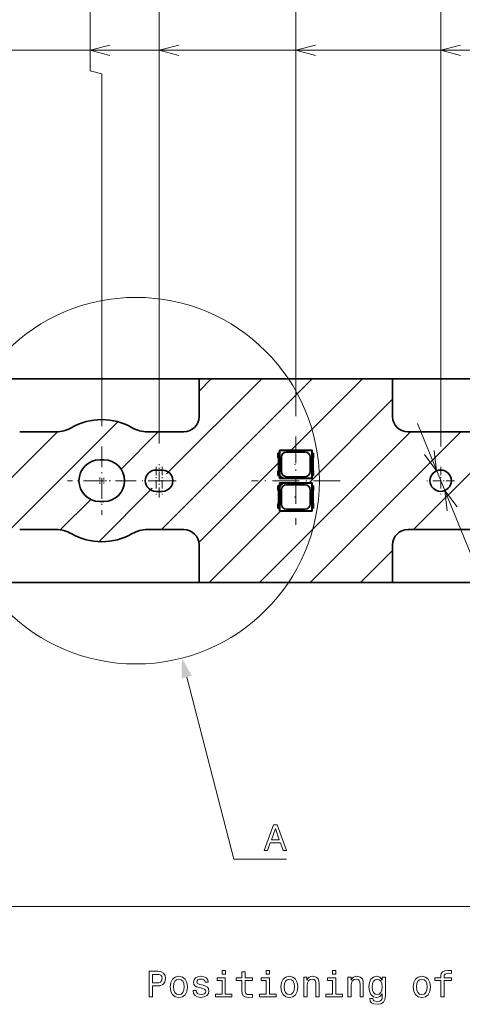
# Model space of a CAD drawing. Extents: x 0 to 420, y 0 to 297.
# Tile 10 of 28: x 86 to 129, y 150 to 247. Entities that reach past the tile are written whole.
import ezdxf

# ---------------------------------------------------------------- set-up
doc = ezdxf.new("R2010")
doc.units = 0
doc.linetypes.add('DASHDOT', pattern=[18.5, 12, -3, 0.5, -3])

msp = doc.modelspace()

# ---------------------------------------------------------------- linework, layer by layer
at = {"color": 7, "lineweight": 13}
for p, q in [((92.697845, 242.125626), (92.697845, 254.125626)), ((99.447845, 205.496109), (99.447845, 254.125626)), ((112.872841, 208.20166), (112.872841, 254.125626)), ((127.097839, 205.223114), (127.097839, 254.125626)), ((74.772842, 244.125626), (206.622849, 244.125626)), ((92.697845, 244.125626), (206.622849, 244.125626)), ((99.447845, 244.125626), (206.622849, 244.125626)), ((112.872841, 244.125626), (206.622849, 244.125626)), ((127.097839, 244.125626), (206.622849, 244.125626)), ((93.822838, 241.824188), (92.697845, 242.125626)), ((93.822838, 207.218857), (93.822838, 241.824188)), ((99.671326, 197.058105), (114.471329, 211.858109)), ((100.190834, 202.527359), (109.521576, 211.858109)), ((103.372841, 210.659119), (104.571831, 211.858109)), ((112.421074, 204.858109), (119.421074, 211.858109)), ((114.170822, 201.658112), (122.372841, 209.860123)), ((79.622086, 191.858109), (95.4086, 207.644623)), ((124.814529, 207.460693), (140.402893, 169.211395)), ((74.67234, 191.858109), (89.475761, 206.66153)), ((95.714447, 203.000717), (99.371834, 206.658112)), ((109.320572, 191.858109), (124.120575, 206.658112)), ((114.270317, 191.858109), (129.070312, 206.658112)), ((124.420059, 197.058105), (134.020065, 206.658112)), ((103.354485, 195.791519), (111.172844, 203.609879)), ((93.528893, 195.865417), (98.778618, 201.115143)), ((89.743629, 197.029907), (92.734009, 200.020279)), ((104.370819, 191.858109), (111.370819, 198.858109)), ((119.220062, 191.858109), (122.372841, 195.01088)), ((57.772842, 160.026016), (358.472839, 160.026016))]:
    msp.add_line(p, q, dxfattribs=at)
at = {"color": 7, "lineweight": 35}
for p, q in [((84.272842, 211.858109), (103.372841, 211.858109)), ((103.372841, 211.858109), (103.372841, 208.158112)), ((103.372841, 211.858109), (122.372841, 211.858109)), ((122.372841, 208.158112), (122.372841, 211.858109)), ((122.372841, 211.858109), (141.472839, 211.858109)), ((103.372841, 208.158112), (103.372841, 208.149521)), ((122.372841, 208.149521), (122.372841, 208.158112)), ((85.772842, 206.658112), (85.764259, 206.658112)), ((87.116844, 206.658112), (85.772842, 206.658112)), ((89.333954, 206.658112), (87.116844, 206.658112)), ((100.528839, 206.658112), (98.311737, 206.658112)), ((101.872841, 206.658112), (100.528839, 206.658112)), ((101.881424, 206.658112), (101.872841, 206.658112)), ((123.872849, 206.658112), (123.864258, 206.658112)), ((139.972839, 206.658112), (123.872849, 206.658112)), ((111.122841, 204.548111), (111.28595, 204.548111)), ((111.122841, 204.548111), (111.122841, 204.131073)), ((111.272842, 204.548111), (111.272842, 204.858109)), ((114.472839, 204.858109), (111.272842, 204.858109)), ((111.272842, 204.858109), (111.306908, 204.824051)), ((111.28595, 204.548111), (111.28595, 202.368103)), ((114.438782, 204.824051), (111.306908, 204.824051)), ((111.306908, 202.415161), (111.306908, 204.824051)), ((111.467926, 202.753113), (111.467926, 204.163101)), ((113.777847, 204.663025), (111.967842, 204.663025)), ((114.277756, 204.163101), (114.277756, 202.753113)), ((114.472839, 204.858109), (114.438782, 204.824051)), ((114.438782, 204.824051), (114.438782, 202.092178)), ((114.45974, 202.368103), (114.45974, 204.548111)), ((114.622841, 204.548111), (114.45974, 204.548111)), ((114.472839, 204.858109), (114.472839, 204.548111)), ((114.622841, 204.548111), (114.622841, 204.131073)), ((93.622795, 203.899811), (94.022675, 203.899796)), ((111.172844, 203.998779), (111.172844, 202.917435)), ((114.572845, 203.998779), (114.572845, 202.917435)), ((99.747841, 202.908112), (99.147842, 202.908112)), ((111.122841, 202.785141), (111.122841, 202.368103)), ((111.28595, 202.368103), (111.122841, 202.368103)), ((111.272842, 202.058105), (111.272842, 202.368103)), ((111.306908, 202.415161), (111.296425, 202.375778)), ((111.296425, 202.081696), (111.296425, 202.375778)), ((111.296425, 202.375778), (111.590515, 202.081696)), ((111.629898, 202.092178), (111.306908, 202.415161)), ((111.967842, 202.253204), (113.777847, 202.253204)), ((114.45974, 202.368103), (114.622841, 202.368103)), ((114.472839, 202.368103), (114.472839, 202.058105)), ((114.622841, 202.785141), (114.622841, 202.368103)), ((111.28595, 201.348114), (111.122841, 201.348114)), ((111.122841, 201.348114), (111.122841, 200.931076)), ((111.272842, 202.058105), (111.296425, 202.081696)), ((111.272842, 202.058105), (114.472839, 202.058105)), ((111.272842, 201.348114), (111.272842, 201.658112)), ((111.272842, 201.658112), (114.472839, 201.658112)), ((111.272842, 201.658112), (111.296425, 201.634521)), ((111.28595, 201.348114), (111.28595, 199.168106)), ((111.296425, 202.081696), (111.590515, 202.081696)), ((111.296425, 201.634521), (111.590515, 201.634521)), ((111.296425, 201.340439), (111.296425, 201.634521)), ((111.296425, 201.340439), (111.590515, 201.634521)), ((111.306908, 201.301056), (111.296425, 201.340439)), ((111.629898, 201.624039), (111.306908, 201.301056)), ((111.306908, 198.892166), (111.306908, 201.301056)), ((111.590515, 202.081696), (111.629898, 202.092178)), ((111.590515, 201.634521), (111.629898, 201.624039)), ((111.629898, 202.092178), (114.438782, 202.092178)), ((111.629898, 201.624039), (114.438782, 201.624039)), ((111.967842, 201.463013), (113.777847, 201.463013)), ((114.472839, 202.058105), (114.438782, 202.092178)), ((114.472839, 201.658112), (114.438782, 201.624039)), ((114.438782, 201.624039), (114.438782, 198.892166)), ((114.45974, 199.168106), (114.45974, 201.348114)), ((114.45974, 201.348114), (114.622841, 201.348114)), ((114.472839, 201.658112), (114.472839, 201.348114)), ((114.622841, 201.348114), (114.622841, 200.931076)), ((99.147842, 200.808105), (99.747841, 200.808105)), ((111.172844, 200.798782), (111.172844, 199.717438)), ((111.467926, 199.553116), (111.467926, 200.963104)), ((114.277756, 200.963104), (114.277756, 199.553116)), ((114.572845, 200.798782), (114.572845, 199.717438)), ((94.022888, 199.816406), (93.622963, 199.816391)), ((111.122841, 199.585144), (111.122841, 199.168106)), ((114.622841, 199.585144), (114.622841, 199.168106)), ((111.122841, 199.168106), (111.28595, 199.168106)), ((111.272842, 198.858109), (111.272842, 199.168106)), ((111.272842, 198.858109), (111.306908, 198.892166)), ((114.472839, 198.858109), (111.272842, 198.858109)), ((114.438782, 198.892166), (111.306908, 198.892166)), ((113.777847, 199.053192), (111.967842, 199.053192)), ((114.472839, 198.858109), (114.438782, 198.892166)), ((114.622841, 199.168106), (114.45974, 199.168106)), ((114.472839, 199.168106), (114.472839, 198.858109)), ((85.764259, 197.058105), (85.772842, 197.058105)), ((85.772842, 197.058105), (87.116844, 197.058105)), ((87.116844, 197.058105), (89.333954, 197.058105)), ((98.311737, 197.058105), (100.528839, 197.058105)), ((100.528839, 197.058105), (101.872841, 197.058105)), ((101.872841, 197.058105), (101.881424, 197.058105)), ((123.872849, 197.058105), (123.864258, 197.058105)), ((139.972839, 197.058105), (123.872849, 197.058105)), ((103.372841, 195.566696), (103.372864, 195.372879)), ((103.372864, 195.372879), (103.372864, 191.858109)), ((122.372841, 195.566696), (122.372841, 195.558105)), ((122.372841, 195.558105), (122.372841, 191.858109)), ((103.372864, 191.858109), (84.272842, 191.858109)), ((103.372864, 191.858109), (122.372841, 191.858109)), ((141.472839, 191.858109), (122.372841, 191.858109))]:
    msp.add_line(p, q, dxfattribs=at)
at = {"color": 7, "linetype": 'DASHDOT', "lineweight": 13, "ltscale": 0.217178}
for p, q in [((112.872841, 206.20166), (112.872841, 197.514557)), ((117.216393, 201.858109), (108.529289, 201.858109))]:
    msp.add_line(p, q, dxfattribs=at)
at = {"color": 7, "linetype": 'DASHDOT', "lineweight": 13, "ltscale": 0.168037}
for p, q in [((93.822838, 205.218857), (93.822838, 198.497375)), ((97.183578, 201.858109), (90.462097, 201.858109))]:
    msp.add_line(p, q, dxfattribs=at)
at = {"color": 7, "linetype": 'DASHDOT', "lineweight": 13, "ltscale": 0.06825}
for p, q in [((99.147842, 203.223114), (99.147842, 200.493103)), ((99.747841, 203.223114), (99.747841, 200.493103)), ((127.097839, 203.223114), (127.097839, 200.493103)), ((100.51284, 201.858109), (97.782845, 201.858109)), ((101.112839, 201.858109), (98.382843, 201.858109)), ((128.462845, 201.858109), (125.732841, 201.858109))]:
    msp.add_line(p, q, dxfattribs=at)
at = {"color": 7, "linetype": 'DASHDOT', "lineweight": 13, "ltscale": 0.0819}
msp.add_line((99.447845, 200.220108), (99.447845, 203.496109), dxfattribs=at)
at = {"color": 7, "linetype": 'DASHDOT', "lineweight": 13, "ltscale": 0.015119}
for p, q in [((93.623009, 202.160477), (93.623009, 201.55571)), ((93.925392, 201.858093), (93.320625, 201.858093))]:
    msp.add_line(p, q, dxfattribs=at)
at = {"color": 7, "linetype": 'DASHDOT', "lineweight": 13, "ltscale": 0.013444}
for p, q in [((94.022667, 202.126999), (94.022667, 201.589249)), ((94.291542, 201.858124), (93.753792, 201.858124))]:
    msp.add_line(p, q, dxfattribs=at)
at = {"color": 7, "lineweight": 13}
for points in [[(94.629692, 244.643265), (92.697845, 244.125626), (94.629692, 243.607986)], [(101.379692, 244.643265), (99.447845, 244.125626), (101.379692, 243.607986)], [(114.804695, 244.643265), (112.872841, 244.125626), (114.804695, 243.607986)], [(129.029694, 244.643265), (127.097839, 244.125626), (129.029694, 243.607986)], [(125.493118, 204.424088), (126.701569, 202.83046), (126.451828, 204.814804)], [(128.702576, 199.29213), (127.494125, 200.885757), (127.743858, 198.901413)], [(102.170494, 182.560196), (106.785164, 164.702789), (111.953751, 164.702789)]]:
    msp.add_lwpolyline(points, dxfattribs=at)
for points in [[(109.774361, 165.552933), (110.105766, 165.552933), (110.368736, 166.287796), (111.366577, 166.287796), (111.629547, 165.552933), (111.968163, 165.552933), (111.053177, 168.056534), (110.685738, 168.056534)], [(110.484009, 166.593994), (110.869461, 167.696304), (111.254906, 166.593994)], [(105.962898, 153.764206), (105.627884, 153.764206), (105.627884, 153.403976), (105.962898, 153.403976)], [(110.300072, 153.764206), (109.965057, 153.764206), (109.965057, 153.403976), (110.300072, 153.403976)], [(116.805832, 153.764206), (116.470818, 153.764206), (116.470818, 153.403976), (116.805832, 153.403976)], [(127.108429, 152.777176), (127.108429, 151.17775), (127.42543, 151.17775), (127.42543, 152.777176), (128.145889, 152.777176), (128.145889, 153.047348), (127.42543, 153.047348), (127.42543, 153.166214), (127.450653, 153.310318), (127.533508, 153.407578), (127.673996, 153.46521), (127.875725, 153.486832), (128.145889, 153.472412), (128.145889, 153.746185), (127.80368, 153.764206), (127.493881, 153.731781), (127.27774, 153.634521), (127.148056, 153.46521), (127.108429, 153.223862), (127.108429, 153.047348), (126.528458, 153.047348), (126.528458, 152.777176)], [(98.462898, 151.17775), (98.794304, 151.17775), (98.794304, 152.233231), (99.161743, 152.233231), (99.532776, 152.251236), (99.828171, 152.377319), (100.019089, 152.622269), (100.083931, 152.957291), (100.033501, 153.26709), (99.889404, 153.494034), (99.651657, 153.63092), (99.327446, 153.67775), (98.462898, 153.67775)], [(99.237389, 153.371552), (99.453529, 153.349945), (99.61203, 153.281494), (99.705688, 153.155411), (99.738113, 152.957291), (99.702087, 152.748352), (99.604828, 152.622269), (99.439117, 152.557434), (99.212173, 152.539413), (98.794304, 152.539429), (98.794304, 153.371552)], [(100.552231, 152.143173), (100.609871, 151.70369), (100.775574, 151.379486), (101.038544, 151.17775), (101.391571, 151.109299), (101.74099, 151.17775), (102.00396, 151.37587), (102.16967, 151.700089), (102.230904, 152.143173), (102.16967, 152.582642), (102.00396, 152.910461), (101.74099, 153.108582), (101.391571, 153.180634), (101.038544, 153.108582), (100.775574, 152.90686), (100.609871, 152.582642)], [(100.876442, 152.146774), (100.908859, 152.470978), (101.009727, 152.705124), (101.171829, 152.849213), (101.391571, 152.899658), (101.607704, 152.849213), (101.769814, 152.708725), (101.870674, 152.470978), (101.9067, 152.146774), (101.870674, 151.818954), (101.769814, 151.581207), (101.607704, 151.437119), (101.391571, 151.390289), (101.171829, 151.437119), (101.009727, 151.581207), (100.908859, 151.818954)], [(103.761887, 152.305267), (103.455688, 152.377319), (103.228745, 152.460175), (103.153099, 152.629471), (103.174713, 152.748352), (103.250359, 152.834808), (103.372833, 152.88884), (103.549347, 152.910461), (103.718658, 152.88884), (103.851944, 152.824005), (103.9384, 152.726746), (103.974419, 152.597061), (104.284218, 152.597061), (104.284218, 152.604263), (104.230186, 152.838409), (104.082489, 153.022125), (103.851944, 153.137405), (103.549347, 153.180634), (103.243156, 153.137405), (103.019814, 153.018524), (102.879318, 152.84201), (102.83609, 152.618668), (102.868515, 152.402527), (102.969376, 152.251236), (103.135086, 152.143173), (103.376442, 152.06752), (103.729462, 151.981064), (103.945602, 151.891006), (104.003242, 151.818954), (104.024857, 151.710892), (103.992432, 151.577606), (103.905975, 151.476746), (103.765488, 151.411896), (103.578171, 151.390289), (103.380043, 151.411896), (103.235947, 151.487549), (103.138687, 151.610031), (103.09906, 151.779327), (102.792862, 151.779327), (102.8433, 151.49115), (102.99099, 151.282211), (103.225143, 151.156128), (103.549347, 151.109299), (103.88797, 151.156128), (104.136528, 151.282211), (104.287827, 151.483948), (104.341858, 151.746918), (104.302231, 151.973862), (104.190559, 152.128754), (104.006844, 152.22963)], [(105.952087, 151.444321), (105.952087, 153.047348), (105.13797, 153.047348), (105.13797, 152.777176), (105.635086, 152.777176), (105.635086, 151.444321), (104.986671, 151.444321), (104.986671, 151.17775), (106.607712, 151.17775), (106.607712, 151.444321)], [(107.576729, 152.777176), (107.576729, 151.808151), (107.598343, 151.494751), (107.699203, 151.27861), (107.900932, 151.152527), (108.243156, 151.109299), (108.617798, 151.127319), (108.617798, 151.401093), (108.344017, 151.379471), (108.095459, 151.408295), (107.962173, 151.498352), (107.904541, 151.649658), (107.89373, 151.862183), (107.89373, 152.777176), (108.617798, 152.777176), (108.617798, 153.047348), (107.89373, 153.047348), (107.89373, 153.6129), (107.576729, 153.612915), (107.576729, 153.047348), (107.029175, 153.047348), (107.029175, 152.777176)], [(110.289261, 151.444321), (110.289261, 153.047348), (109.475143, 153.047348), (109.475143, 152.777176), (109.97226, 152.777176), (109.97226, 151.444321), (109.323845, 151.444321), (109.323845, 151.17775), (110.944885, 151.17775), (110.944885, 151.444321)], [(111.395172, 152.143173), (111.452805, 151.70369), (111.618515, 151.379471), (111.881485, 151.17775), (112.234512, 151.109299), (112.583931, 151.17775), (112.846901, 151.37587), (113.012604, 151.700089), (113.073845, 152.143173), (113.012604, 152.582642), (112.846901, 152.910461), (112.583931, 153.108582), (112.234512, 153.180634), (111.881485, 153.108582), (111.618515, 152.90686), (111.452805, 152.582642)], [(111.719376, 152.146774), (111.751801, 152.470978), (111.852661, 152.705124), (112.014771, 152.849213), (112.234512, 152.899643), (112.450645, 152.849213), (112.612747, 152.708725), (112.713615, 152.470978), (112.749634, 152.146774), (112.713615, 151.818954), (112.612747, 151.581207), (112.450645, 151.437119), (112.234512, 151.390289), (112.014771, 151.437119), (111.852661, 151.581207), (111.751801, 151.818954)], [(113.657417, 151.17775), (113.974419, 151.17775), (113.974419, 152.294464), (114.006844, 152.550232), (114.111313, 152.737549), (114.273415, 152.852814), (114.489548, 152.896042), (114.66246, 152.860031), (114.770531, 152.762756), (114.82457, 152.600662), (114.842575, 152.384521), (114.842575, 151.17775), (115.159576, 151.17775), (115.159576, 152.449356), (115.145172, 152.705124), (115.08033, 152.917664), (114.867798, 153.112183), (114.536377, 153.180634), (114.352661, 153.155411), (114.197769, 153.086975), (114.064476, 152.971695), (113.960014, 152.816803), (113.960014, 153.112183), (113.657417, 153.112183)], [(116.795029, 151.444321), (116.795029, 153.047348), (115.980904, 153.047348), (115.980904, 152.777176), (116.478027, 152.777176), (116.478027, 151.444321), (115.829605, 151.444321), (115.829605, 151.17775), (117.450645, 151.17775), (117.450645, 151.444321)], [(117.994598, 151.17775), (118.3116, 151.17775), (118.3116, 152.294464), (118.344017, 152.550232), (118.448486, 152.737549), (118.610588, 152.852814), (118.826729, 152.896042), (118.999641, 152.860031), (119.107712, 152.762756), (119.161743, 152.600662), (119.179756, 152.384521), (119.179756, 151.17775), (119.496758, 151.17775), (119.496758, 152.449356), (119.482346, 152.705124), (119.417511, 152.917664), (119.204971, 153.112183), (118.873558, 153.180634), (118.689842, 153.155411), (118.534943, 153.086975), (118.401657, 152.971695), (118.297188, 152.816803), (118.297188, 153.112183), (117.994598, 153.112183)], [(121.668945, 151.264206), (121.668945, 153.112183), (121.366356, 153.112183), (121.366356, 152.798782), (121.117798, 153.083374), (120.966499, 153.155411), (120.797188, 153.180634), (120.490997, 153.108582), (120.253242, 152.90686), (120.098343, 152.582642), (120.044312, 152.146774), (120.098343, 151.707291), (120.253242, 151.383072), (120.490997, 151.17775), (120.797188, 151.109299), (120.9701, 151.134521), (121.114197, 151.199356), (121.366356, 151.473129), (121.366356, 151.199356), (121.33754, 150.983231), (121.258286, 150.828323), (121.106987, 150.738266), (120.880043, 150.705841), (120.681915, 150.727463), (120.541428, 150.781494), (120.458572, 150.875153), (120.433357, 151.001236), (120.127159, 151.001236), (120.127159, 150.986832), (120.173996, 150.756271), (120.318085, 150.583374), (120.54863, 150.471695), (120.86203, 150.432068), (121.236671, 150.486099), (121.485229, 150.637405), (121.625717, 150.900375)], [(120.372116, 152.146774), (120.404541, 152.467377), (120.501801, 152.705124), (120.653099, 152.845612), (120.854828, 152.896042), (121.067368, 152.845612), (121.225861, 152.705124), (121.323128, 152.467377), (121.359146, 152.146774), (121.323128, 151.818954), (121.225861, 151.584808), (121.067368, 151.44072), (120.854828, 151.39389), (120.653099, 151.44072), (120.501801, 151.584808), (120.404541, 151.822556)], [(124.4067, 152.143158), (124.46434, 151.70369), (124.630043, 151.379471), (124.893013, 151.17775), (125.24604, 151.109299), (125.595459, 151.17775), (125.858429, 151.37587), (126.024139, 151.700089), (126.085373, 152.143158), (126.024139, 152.582642), (125.858429, 152.910461), (125.595459, 153.108582), (125.24604, 153.180634), (124.893013, 153.108582), (124.630043, 152.90686), (124.46434, 152.582642)], [(124.730911, 152.146774), (124.763329, 152.470978), (124.864197, 152.705124), (125.026299, 152.849213), (125.24604, 152.899643), (125.462173, 152.849213), (125.624283, 152.708725), (125.725143, 152.470978), (125.761169, 152.146774), (125.725143, 151.818954), (125.624283, 151.581207), (125.462173, 151.437119), (125.24604, 151.390289), (125.026299, 151.437119), (124.864197, 151.581207), (124.763329, 151.818954)]]:
    msp.add_lwpolyline(points, close=True, dxfattribs=at)
msp.add_circle((97.183578, 201.858109), 18, dxfattribs=at)
at = {"color": 7, "lineweight": 35}
msp.add_circle((127.097839, 201.858109), 1.05, dxfattribs=at)
for centre, radius, start, end in [((101.872795, 208.158157), 1.500072, 270.329759, 359.670241), ((123.872894, 208.158157), 1.500072, 180.329757, 269.670243), ((89.333984, 209.65387), 2.995768, 269.999383, 299.934046), ((93.822845, 201.857422), 6.000597, 60.069847, 119.930158), ((98.311699, 209.65387), 2.995768, 240.065949, 270.000612), ((110.972839, 203.998779), 0.2, 0, 41.40962), ((111.9683, 204.162659), 0.500201, 90.052185, 179.948123), ((113.77739, 204.162659), 0.500201, 0.052185, 89.948114), ((114.772842, 203.998779), 0.2, 138.590385, 180.000005), ((93.623009, 201.858093), 2.041589, 90.005993, 270.002169), ((94.022667, 201.858124), 2.041596, 270.006247, 89.999845), ((99.147842, 201.858109), 1.05, 90.000003, 269.999997), ((99.747841, 201.858109), 1.05, 269.999997, 90.000003), ((110.972839, 202.917435), 0.2, 318.59038, 360), ((111.968292, 202.753571), 0.500201, 180.052191, 269.948115), ((113.77739, 202.753555), 0.500201, 270.052187, 359.948116), ((114.772842, 202.917435), 0.2, 179.999995, 221.409615), ((111.968292, 200.962646), 0.500201, 90.051885, 179.947809), ((113.77739, 200.962662), 0.500201, 0.051884, 89.947813), ((110.972839, 200.798782), 0.2, 0, 41.40962), ((114.772842, 200.798782), 0.2, 138.590385, 179.999995), ((110.972839, 199.717438), 0.2, 318.59038, 360), ((111.9683, 199.553558), 0.500201, 180.051877, 269.947815), ((113.77739, 199.553558), 0.500201, 270.051886, 359.947815), ((114.772842, 199.717438), 0.2, 179.999995, 221.409615), ((89.333984, 194.062347), 2.995768, 60.065954, 90.000617), ((93.822845, 201.858795), 6.000597, 240.069842, 299.930153), ((98.311699, 194.062347), 2.995768, 89.999388, 119.934051), ((101.872795, 195.55806), 1.500072, 0.329759, 89.670241), ((123.872894, 195.55806), 1.500072, 90.329757, 179.670243)]:
    msp.add_arc(centre, radius, start, end, dxfattribs=at)
at = {"color": 7, "lineweight": 5}
for p in [(112.805725, 203.458115), (93.822838, 201.858109), (112.805725, 200.258102)]:
    msp.add_point(p, dxfattribs=at)
at = {"color": 7, "lineweight": 13}
msp.add_solid([(102.671669, 182.689713), (101.687149, 184.430603), (101.669327, 182.430679)], dxfattribs=at)

doc.saveas('drawing.dxf')
